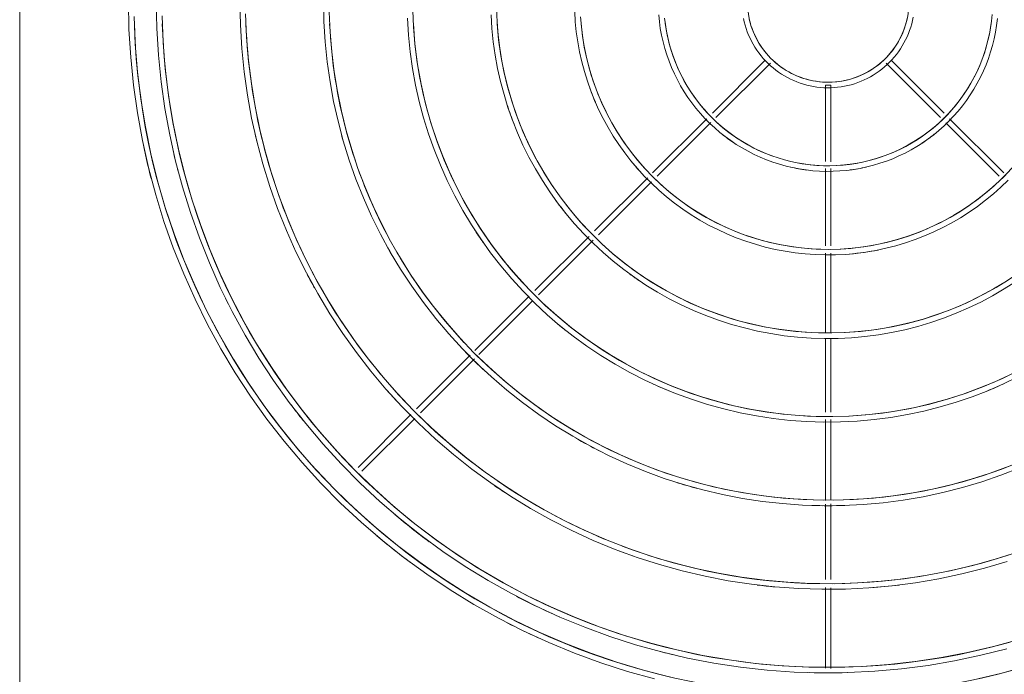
# Model space of a CAD drawing. Header units: millimetres. Extents: x -5998 to 64464, y -2232 to 8822.
# Tile 21 of 52: x 22966 to 23319, y 2866 to 3101. Entities that reach past the tile are written whole.
import ezdxf

# ---------------------------------------------------------------- set-up
doc = ezdxf.new("R2010")
doc.units = ezdxf.units.MM
doc.layers.add('M-EQPM', color=50, linetype='Continuous', lineweight=18)

# ---------------------------------------------------------------- blocks, each defined once
blk = doc.blocks.new('Outdoor_Condenser_Unit_Single_Fan_15958 - Generic _Without Brackets_-4065094-ELEVAÇÃO 3 - MAPEAMENTO DE DANOS')
at = {"layer": 'M-EQPM'}
for p, q in [((22966.11, 2780), (22966.11, 3435)), ((23233.32, 3086.12), (23214.56, 3067.36)), ((23215.81, 3065.78), (23235.37, 3085.34)), ((23276.86, 3085.34), (23296.42, 3065.78)), ((23297.67, 3067.36), (23278.91, 3086.12)), ((23257.11, 3077.5), (23255.11, 3077.5)), ((23255.11, 3077.5), (23255.11, 3050)), ((23257.11, 3049.96), (23257.11, 3077.5)), ((23212.6, 3065.4), (23193.13, 3045.93)), ((23194.78, 3044.75), (23214.03, 3064)), ((23298.27, 3063.93), (23317.45, 3044.75)), ((23319.1, 3045.93), (23299.67, 3065.36)), ((23255.11, 3047.5), (23255.11, 3019.78)), ((23257.11, 3019.76), (23257.11, 3047.48)), ((23191.39, 3044.19), (23172.3, 3025.1)), ((23173.71, 3023.68), (23192.77, 3042.74)), ((23170.32, 3023.12), (23150.91, 3003.7)), ((23152.22, 3002.19), (23171.84, 3021.81)), ((23255.11, 3017.2), (23255.11, 2988.66)), ((23257.11, 2988.66), (23257.11, 3017.2)), ((23148.89, 3001.68), (23129.39, 2982.18)), ((23130.8, 2980.78), (23149.89, 2999.87)), ((23255.11, 2986.48), (23255.11, 2960.02)), ((23257.11, 2960.02), (23257.11, 2986.44)), ((23127.75, 2980.55), (23108.42, 2961.22)), ((23109.91, 2959.88), (23129.29, 2979.26)), ((23106.44, 2959.24), (23087.47, 2940.27)), ((23088.89, 2938.86), (23107.86, 2957.83)), ((23255.11, 2957.48), (23255.11, 2928.37)), ((23257.11, 2928.43), (23257.11, 2957.48)), ((23059.88, 2951), (23059.73, 2951.19)), ((23255.11, 2927.03), (23255.11, 2900)), ((23257.11, 2899.98), (23257.11, 2927.19)), ((23255.11, 2897.16), (23255.11, 2868.21)), ((23257.11, 2868.09), (23257.11, 2897)), ((23148.5, 2883.01), (23147.7, 2883.4)), ((23148.5, 2883.01), (23147.7, 2883.4)), ((23148.5, 2883.01), (23147.7, 2883.4)), ((23148.5, 2883.01), (23147.7, 2883.4)), ((23148.5, 2883.01), (23147.7, 2883.4)), ((23148.5, 2883.01), (23147.7, 2883.4)), ((23148.5, 2883.01), (23147.7, 2883.4))]:
    blk.add_line(p, q, dxfattribs=at)
at = {"layer": 'M-EQPM', "flags": 128}
for points in [[(23005.11, 3107.5), (23005.32, 3097.46), (23005.92, 3087.44), (23006.92, 3077.45), (23008.32, 3067.51), (23010.12, 3057.63), (23012.31, 3047.84), (23014.89, 3038.13), (23017.86, 3028.54), (23021.2, 3019.08), (23024.93, 3009.76), (23029.02, 3000.59), (23033.48, 2991.59), (23038.29, 2982.78), (23043.45, 2974.17), (23048.96, 2965.77), (23054.79, 2957.6), (23060.94, 2949.67), (23067.41, 2941.99), (23074.18, 2934.58), (23081.24, 2927.44), (23088.58, 2920.59), (23096.19, 2914.04), (23104.05, 2907.8), (23112.16, 2901.88), (23120.5, 2896.29), (23129.05, 2891.04), (23137.81, 2886.13), (23146.76, 2881.57), (23155.88, 2877.38), (23165.16, 2873.56), (23174.59, 2870.11), (23184.15, 2867.04), (23193.82, 2864.35)], [(23005.11, 3107.5), (23005.32, 3097.46), (23005.92, 3087.44), (23006.92, 3077.45), (23008.32, 3067.51), (23010.12, 3057.63), (23012.31, 3047.84), (23014.89, 3038.13), (23017.86, 3028.54), (23021.2, 3019.08), (23024.93, 3009.76), (23029.02, 3000.59), (23033.48, 2991.59), (23038.29, 2982.78), (23043.45, 2974.17), (23048.96, 2965.77), (23054.79, 2957.6), (23060.94, 2949.67), (23067.41, 2941.99), (23074.18, 2934.58), (23081.24, 2927.44), (23088.58, 2920.59), (23096.19, 2914.04), (23104.05, 2907.8), (23112.16, 2901.88), (23120.5, 2896.29), (23129.05, 2891.04), (23137.81, 2886.13), (23146.76, 2881.57), (23155.88, 2877.38), (23165.16, 2873.56), (23174.59, 2870.11), (23184.15, 2867.04), (23193.82, 2864.35)], [(23005.11, 3107.5), (23005.32, 3097.46), (23005.92, 3087.44), (23006.92, 3077.45), (23008.32, 3067.51), (23010.12, 3057.63), (23012.31, 3047.84), (23014.89, 3038.13), (23017.86, 3028.54), (23021.2, 3019.08), (23024.93, 3009.76), (23029.02, 3000.59), (23033.48, 2991.59), (23038.29, 2982.78), (23043.45, 2974.17), (23048.96, 2965.77), (23054.79, 2957.6), (23060.94, 2949.67), (23067.41, 2941.99), (23074.18, 2934.58), (23081.24, 2927.44), (23088.58, 2920.59), (23096.19, 2914.04), (23104.05, 2907.8), (23112.16, 2901.88), (23120.5, 2896.29), (23129.05, 2891.04), (23137.81, 2886.13), (23146.76, 2881.57), (23155.88, 2877.38), (23165.16, 2873.56), (23174.59, 2870.11), (23184.15, 2867.04), (23193.82, 2864.35)], [(23005.11, 3107.5), (23005.32, 3097.46), (23005.92, 3087.44), (23006.92, 3077.45), (23008.32, 3067.51), (23010.12, 3057.63), (23012.31, 3047.84), (23014.89, 3038.13), (23017.86, 3028.54), (23021.2, 3019.08), (23024.93, 3009.76), (23029.02, 3000.59), (23033.48, 2991.59), (23038.29, 2982.78), (23043.45, 2974.17), (23048.96, 2965.77), (23054.79, 2957.6), (23060.94, 2949.67), (23067.41, 2941.99), (23074.18, 2934.58), (23081.24, 2927.44), (23088.58, 2920.59), (23096.19, 2914.04), (23104.05, 2907.8), (23112.16, 2901.88), (23120.5, 2896.29), (23129.05, 2891.04), (23137.81, 2886.13), (23146.76, 2881.57), (23155.88, 2877.38), (23165.16, 2873.56), (23174.59, 2870.11), (23184.15, 2867.04), (23193.82, 2864.35)], [(23005.11, 3107.5), (23005.32, 3097.46), (23005.92, 3087.44), (23006.92, 3077.45), (23008.32, 3067.51), (23010.12, 3057.63), (23012.31, 3047.84), (23014.89, 3038.13), (23017.86, 3028.54), (23021.2, 3019.08), (23024.93, 3009.76), (23029.02, 3000.59), (23033.48, 2991.59), (23038.29, 2982.78), (23043.45, 2974.17), (23048.96, 2965.77), (23054.79, 2957.6), (23060.94, 2949.67), (23067.41, 2941.99), (23074.18, 2934.58), (23081.24, 2927.44), (23088.58, 2920.59), (23096.19, 2914.04), (23104.05, 2907.8), (23112.16, 2901.88), (23120.5, 2896.29), (23129.05, 2891.04), (23137.81, 2886.13), (23146.76, 2881.57), (23155.88, 2877.38), (23165.16, 2873.56), (23174.59, 2870.11), (23184.15, 2867.04), (23193.82, 2864.35)], [(23005.11, 3107.5), (23005.32, 3097.46), (23005.92, 3087.44), (23006.92, 3077.45), (23008.32, 3067.51), (23010.12, 3057.63), (23012.31, 3047.84), (23014.89, 3038.13), (23017.86, 3028.54), (23021.2, 3019.08), (23024.93, 3009.76), (23029.02, 3000.59), (23033.48, 2991.59), (23038.29, 2982.78), (23043.45, 2974.17), (23048.96, 2965.77), (23054.79, 2957.6), (23060.94, 2949.67), (23067.41, 2941.99), (23074.18, 2934.58), (23081.24, 2927.44), (23088.58, 2920.59), (23096.19, 2914.04), (23104.05, 2907.8), (23112.16, 2901.88), (23120.5, 2896.29), (23129.05, 2891.04), (23137.81, 2886.13), (23146.76, 2881.57), (23155.88, 2877.38), (23165.16, 2873.56), (23174.59, 2870.11), (23184.15, 2867.04), (23193.82, 2864.35)], [(23005.11, 3107.5), (23005.32, 3097.46), (23005.92, 3087.44), (23006.92, 3077.45), (23008.32, 3067.51), (23010.12, 3057.63), (23012.31, 3047.84), (23014.89, 3038.13), (23017.86, 3028.54), (23021.2, 3019.08), (23024.93, 3009.76), (23029.02, 3000.59), (23033.48, 2991.59), (23038.29, 2982.78), (23043.45, 2974.17), (23048.96, 2965.77), (23054.79, 2957.6), (23060.94, 2949.67), (23067.41, 2941.99), (23074.18, 2934.58), (23081.24, 2927.44), (23088.58, 2920.59), (23096.19, 2914.04), (23104.05, 2907.8), (23112.16, 2901.88), (23120.5, 2896.29), (23129.05, 2891.04), (23137.81, 2886.13), (23146.76, 2881.57), (23155.88, 2877.38), (23165.16, 2873.56), (23174.59, 2870.11), (23184.15, 2867.04), (23193.82, 2864.35)], [(23005.11, 3107.5), (23005.32, 3097.46), (23005.92, 3087.44), (23006.92, 3077.45), (23008.32, 3067.51), (23010.12, 3057.63), (23012.31, 3047.84), (23014.89, 3038.13), (23017.86, 3028.54), (23021.2, 3019.08), (23024.93, 3009.76), (23029.02, 3000.59), (23033.48, 2991.59), (23038.29, 2982.78), (23043.45, 2974.17), (23048.96, 2965.77), (23054.79, 2957.6), (23060.94, 2949.67), (23067.41, 2941.99), (23074.18, 2934.58), (23081.24, 2927.44), (23088.58, 2920.59), (23096.19, 2914.04), (23104.05, 2907.8), (23112.16, 2901.88), (23120.5, 2896.29), (23129.05, 2891.04), (23137.81, 2886.13), (23146.76, 2881.57), (23155.88, 2877.38), (23165.16, 2873.56), (23174.59, 2870.11), (23184.15, 2867.04), (23193.82, 2864.35)], [(23327.51, 2868.95), (23317.91, 2866.29), (23308.22, 2864.01)], [(23199.54, 2865.01), (23189.89, 2867.47), (23180.34, 2870.31), (23170.92, 2873.53), (23161.63, 2877.12), (23152.49, 2881.08), (23143.52, 2885.41), (23134.73, 2890.09), (23126.13, 2895.12), (23117.75, 2900.49), (23109.58, 2906.18), (23101.64, 2912.21), (23093.96, 2918.54), (23086.53, 2925.17), (23079.38, 2932.1), (23072.5, 2939.31), (23065.92, 2946.79), (23059.65, 2954.52), (23053.69, 2962.5), (23048.05, 2970.71), (23042.75, 2979.14), (23037.79, 2987.78), (23033.17, 2996.6), (23028.92, 3005.61), (23025.02, 3014.77), (23021.5, 3024.09), (23018.35, 3033.54), (23015.59, 3043.1), (23013.2, 3052.77), (23011.21, 3062.53), (23009.61, 3072.36), (23008.4, 3082.25), (23007.59, 3092.17), (23007.17, 3102.12)], [(23015.11, 3107.5), (23015.31, 3097.86), (23015.89, 3088.24), (23016.85, 3078.65), (23018.19, 3069.1), (23019.92, 3059.62), (23022.02, 3050.21), (23024.5, 3040.9), (23027.35, 3031.69), (23030.56, 3022.6), (23034.14, 3013.65), (23038.07, 3004.85), (23042.35, 2996.21), (23046.97, 2987.75), (23051.93, 2979.48), (23057.21, 2971.42), (23062.81, 2963.58), (23068.72, 2955.96), (23074.93, 2948.59), (23081.43, 2941.47), (23088.21, 2934.62), (23095.26, 2928.04), (23102.56, 2921.75), (23110.11, 2915.76), (23117.9, 2910.07), (23125.9, 2904.71), (23134.12, 2899.66), (23142.52, 2894.95), (23151.12, 2890.58), (23159.87, 2886.55), (23168.79, 2882.88), (23177.84, 2879.57), (23187.02, 2876.62), (23196.3, 2874.04), (23205.69, 2871.83), (23215.15, 2870.01), (23224.68, 2868.56), (23234.26, 2867.49), (23243.88, 2866.81), (23253.51, 2866.51), (23263.15, 2866.6), (23272.78, 2867.08), (23282.38, 2867.94), (23291.94, 2869.18), (23301.44, 2870.8), (23310.87, 2872.8), (23320.21, 2875.18)], [(23324.64, 2878.53), (23315.43, 2875.98), (23306.12, 2873.79), (23296.74, 2871.98), (23287.29, 2870.54), (23277.79, 2869.48), (23268.25, 2868.81), (23258.7, 2868.51), (23249.14, 2868.6), (23239.59, 2869.07), (23230.07, 2869.92), (23220.59, 2871.16), (23211.16, 2872.77), (23201.81, 2874.75), (23192.55, 2877.11), (23183.39, 2879.83), (23174.34, 2882.92), (23165.43, 2886.37), (23156.66, 2890.18), (23148.04, 2894.33), (23139.61, 2898.82), (23131.35, 2903.65), (23123.3, 2908.8), (23115.46, 2914.27), (23107.85, 2920.05), (23100.47, 2926.13), (23093.34, 2932.5), (23086.47, 2939.15), (23079.88, 2946.06), (23073.56, 2953.24), (23067.54, 2960.66), (23061.82, 2968.32), (23056.41, 2976.2), (23051.32, 2984.3), (23046.56, 2992.58), (23042.13, 3001.06), (23038.04, 3009.7), (23034.31, 3018.5), (23030.92, 3027.44), (23027.9, 3036.51), (23025.25, 3045.69), (23022.96, 3054.97), (23021.04, 3064.34), (23019.51, 3073.77), (23018.35, 3083.26), (23017.57, 3092.79), (23017.17, 3102.34)], [(23045.11, 3107.5), (23045.28, 3099.06), (23045.79, 3090.64), (23046.63, 3082.24), (23047.81, 3073.88), (23049.32, 3065.58), (23051.16, 3057.34), (23053.33, 3049.19), (23055.83, 3041.13), (23058.64, 3033.17), (23061.77, 3025.33), (23065.21, 3017.63), (23068.96, 3010.06), (23073.01, 3002.66), (23077.34, 2995.42), (23081.97, 2988.36), (23086.87, 2981.49), (23092.05, 2974.82), (23097.48, 2968.37), (23103.17, 2962.14), (23109.11, 2956.14), (23115.28, 2950.38), (23121.68, 2944.87), (23128.29, 2939.63), (23135.1, 2934.65), (23142.11, 2929.95), (23149.3, 2925.53), (23156.66, 2921.41), (23164.19, 2917.58), (23171.85, 2914.05), (23179.66, 2910.84), (23187.58, 2907.94), (23195.62, 2905.36), (23203.75, 2903.1), (23211.97, 2901.17), (23220.25, 2899.57), (23228.6, 2898.3), (23236.98, 2897.37), (23245.4, 2896.77), (23253.84, 2896.51), (23262.28, 2896.59), (23270.71, 2897.01), (23279.11, 2897.76), (23287.48, 2898.84), (23295.8, 2900.27), (23304.05, 2902.02), (23312.23, 2904.1), (23320.32, 2906.51)], [(23324, 2909.83), (23316.04, 2907.27), (23307.98, 2905.04), (23299.85, 2903.13), (23291.64, 2901.54), (23283.37, 2900.29), (23275.07, 2899.36), (23266.73, 2898.77), (23258.37, 2898.51), (23250.01, 2898.59), (23241.66, 2899), (23233.34, 2899.74), (23225.05, 2900.82), (23216.81, 2902.23), (23208.63, 2903.97), (23200.53, 2906.03), (23192.52, 2908.41), (23184.61, 2911.11), (23176.81, 2914.13), (23169.14, 2917.46), (23161.61, 2921.09), (23154.23, 2925.02), (23147.02, 2929.24), (23139.97, 2933.74), (23133.12, 2938.52), (23126.46, 2943.58), (23120.01, 2948.89), (23113.77, 2954.46), (23107.77, 2960.28), (23102, 2966.33), (23096.48, 2972.6), (23091.21, 2979.1), (23086.21, 2985.79), (23081.48, 2992.68), (23077.03, 2999.76), (23072.86, 3007.01), (23068.99, 3014.42), (23065.42, 3021.97), (23062.15, 3029.67), (23059.19, 3037.49), (23056.55, 3045.42), (23054.23, 3053.45), (23052.23, 3061.57), (23050.55, 3069.76), (23049.21, 3078.01), (23048.19, 3086.3), (23047.51, 3094.64), (23047.16, 3102.99)], [(23075.11, 3107.5), (23075.26, 3100.26), (23075.69, 3093.04), (23076.42, 3085.83), (23077.43, 3078.66), (23078.72, 3071.54), (23080.3, 3064.48), (23082.16, 3057.48), (23084.3, 3050.56), (23086.72, 3043.74), (23089.4, 3037.02), (23092.35, 3030.4), (23095.57, 3023.92), (23099.04, 3017.56), (23102.76, 3011.36), (23106.73, 3005.3), (23110.94, 2999.41), (23115.37, 2993.69), (23120.04, 2988.15), (23124.92, 2982.81), (23130.01, 2977.66), (23135.3, 2972.72), (23140.79, 2968), (23146.46, 2963.5), (23152.31, 2959.23), (23158.32, 2955.19), (23164.49, 2951.4), (23170.8, 2947.87), (23177.26, 2944.58), (23183.83, 2941.56), (23190.53, 2938.8), (23197.33, 2936.31), (23204.22, 2934.1), (23211.2, 2932.16), (23218.24, 2930.51), (23225.35, 2929.13), (23232.51, 2928.05), (23239.7, 2927.25), (23246.92, 2926.73), (23254.16, 2926.51), (23261.4, 2926.58), (23268.63, 2926.93), (23275.84, 2927.58), (23283.02, 2928.51), (23290.16, 2929.73), (23297.24, 2931.23), (23304.25, 2933.02), (23311.19, 2935.08), (23318.04, 2937.42), (23324.8, 2940.04)], [(23320.98, 2940.67), (23314.25, 2938.2), (23307.44, 2936.02), (23300.54, 2934.1), (23293.57, 2932.46), (23286.54, 2931.1), (23279.46, 2930.03), (23272.35, 2929.24), (23265.2, 2928.73), (23258.05, 2928.51), (23250.89, 2928.58), (23243.74, 2928.93), (23236.61, 2929.57), (23229.51, 2930.49), (23222.45, 2931.69), (23215.45, 2933.18), (23208.51, 2934.95), (23201.65, 2936.99), (23194.87, 2939.3), (23188.19, 2941.89), (23181.62, 2944.74), (23175.18, 2947.84), (23168.86, 2951.21), (23162.68, 2954.82), (23156.64, 2958.68), (23150.77, 2962.78), (23145.07, 2967.11), (23139.54, 2971.66), (23134.21, 2976.43), (23129.06, 2981.41), (23124.12, 2986.59), (23119.39, 2991.97), (23114.88, 2997.53), (23110.6, 3003.26), (23106.54, 3009.17), (23102.73, 3015.23), (23099.16, 3021.43), (23095.85, 3027.78), (23092.79, 3034.25), (23089.99, 3040.84), (23087.46, 3047.54), (23085.19, 3054.33), (23083.2, 3061.21), (23081.49, 3068.16), (23080.06, 3075.17), (23078.91, 3082.24), (23078.04, 3089.35), (23077.45, 3096.48), (23077.16, 3103.64)], [(23105.24, 3101.46), (23105.6, 3095.43), (23106.2, 3089.42), (23107.04, 3083.44), (23108.12, 3077.5), (23109.44, 3071.61), (23111, 3065.77), (23112.78, 3060), (23114.79, 3054.31), (23117.03, 3048.7), (23119.5, 3043.18), (23122.18, 3037.77), (23125.07, 3032.47), (23128.18, 3027.29), (23131.49, 3022.24), (23135, 3017.32), (23138.7, 3012.55), (23142.59, 3007.93), (23146.66, 3003.47), (23150.91, 2999.18), (23155.33, 2995.06), (23159.91, 2991.12), (23164.64, 2987.36), (23169.51, 2983.8), (23174.53, 2980.44), (23179.68, 2977.28), (23184.94, 2974.32), (23190.33, 2971.58), (23195.81, 2969.06), (23201.4, 2966.76), (23207.07, 2964.69), (23212.82, 2962.84), (23218.64, 2961.22), (23224.52, 2959.84), (23230.45, 2958.7), (23236.42, 2957.79), (23242.42, 2957.12), (23248.45, 2956.69), (23254.48, 2956.51), (23260.52, 2956.56), (23266.56, 2956.86), (23272.57, 2957.4), (23278.56, 2958.18), (23284.51, 2959.19), (23290.42, 2960.45), (23296.28, 2961.94), (23302.06, 2963.66), (23307.78, 2965.61), (23313.41, 2967.79), (23318.95, 2970.2), (23324.39, 2972.82)], [(23321.03, 2973.39), (23315.62, 2970.9), (23310.11, 2968.63), (23304.51, 2966.58), (23298.84, 2964.76), (23293.09, 2963.16), (23287.29, 2961.8), (23281.44, 2960.67), (23275.55, 2959.77), (23269.63, 2959.11), (23263.68, 2958.69), (23257.72, 2958.51), (23251.76, 2958.56), (23245.81, 2958.86), (23239.88, 2959.39), (23233.97, 2960.16), (23228.09, 2961.16), (23222.26, 2962.4), (23216.49, 2963.87), (23210.77, 2965.57), (23205.13, 2967.49), (23199.58, 2969.64), (23194.11, 2972.01), (23188.74, 2974.6), (23183.48, 2977.4), (23178.34, 2980.41), (23173.32, 2983.62), (23168.43, 2987.03), (23163.68, 2990.64), (23159.08, 2994.43), (23154.64, 2998.4), (23150.36, 3002.54), (23146.24, 3006.86), (23142.31, 3011.33), (23138.55, 3015.96), (23134.99, 3020.73), (23131.61, 3025.65), (23128.44, 3030.69), (23125.47, 3035.86), (23122.71, 3041.14), (23120.16, 3046.53), (23117.83, 3052.01), (23115.72, 3057.59), (23113.84, 3063.24), (23112.18, 3068.97), (23110.76, 3074.75), (23109.56, 3080.59), (23108.61, 3086.47), (23107.88, 3092.39), (23107.4, 3098.33), (23107.15, 3104.28)], [(23135.21, 3102.66), (23135.5, 3097.83), (23135.99, 3093.01), (23136.66, 3088.22), (23137.53, 3083.46), (23138.58, 3078.74), (23139.83, 3074.06), (23141.26, 3069.44), (23142.87, 3064.87), (23144.67, 3060.38), (23146.64, 3055.96), (23148.79, 3051.62), (23151.11, 3047.38), (23153.6, 3043.23), (23156.25, 3039.18), (23159.06, 3035.24), (23162.03, 3031.42), (23165.15, 3027.71), (23168.41, 3024.14), (23171.81, 3020.7), (23175.35, 3017.4), (23179.02, 3014.24), (23182.81, 3011.23), (23186.72, 3008.38), (23190.74, 3005.68), (23194.86, 3003.15), (23199.08, 3000.78), (23203.4, 2998.59), (23207.79, 2996.57), (23212.27, 2994.72), (23216.81, 2993.06), (23221.42, 2991.58), (23226.09, 2990.29), (23230.8, 2989.18), (23235.55, 2988.26), (23240.33, 2987.53), (23245.14, 2987), (23249.97, 2986.66), (23254.81, 2986.51), (23259.65, 2986.55), (23264.48, 2986.79), (23269.3, 2987.22), (23274.1, 2987.84), (23278.87, 2988.66), (23283.61, 2989.66), (23288.3, 2990.86), (23292.94, 2992.24), (23297.52, 2993.8), (23302.03, 2995.55), (23306.47, 2997.48), (23310.83, 2999.58), (23315.1, 3001.85), (23319.28, 3004.29), (23323.35, 3006.9)], [(23320.41, 3007.36), (23316.36, 3004.87), (23312.2, 3002.55), (23307.96, 3000.39), (23303.64, 2998.4), (23299.24, 2996.59), (23294.77, 2994.95), (23290.23, 2993.5), (23285.65, 2992.22), (23281.01, 2991.13), (23276.34, 2990.23), (23271.64, 2989.52), (23266.9, 2988.99), (23262.16, 2988.65), (23257.4, 2988.51), (23252.64, 2988.55), (23247.89, 2988.78), (23243.15, 2989.21), (23238.43, 2989.82), (23233.73, 2990.62), (23229.08, 2991.61), (23224.47, 2992.79), (23219.9, 2994.14), (23215.4, 2995.68), (23210.96, 2997.4), (23206.59, 2999.29), (23202.31, 3001.36), (23198.1, 3003.6), (23194, 3006), (23189.99, 3008.57), (23186.08, 3011.29), (23182.29, 3014.17), (23178.62, 3017.19), (23175.07, 3020.36), (23171.65, 3023.68), (23168.37, 3027.12), (23165.22, 3030.69), (23162.22, 3034.39), (23159.37, 3038.2), (23156.68, 3042.13), (23154.15, 3046.16), (23151.77, 3050.28), (23149.57, 3054.5), (23147.53, 3058.8), (23145.67, 3063.18), (23143.99, 3067.64), (23142.49, 3072.15), (23141.16, 3076.72), (23140.02, 3081.35), (23139.07, 3086.01), (23138.31, 3090.71), (23137.73, 3095.43), (23137.34, 3100.18), (23137.14, 3104.93)], [(23165.19, 3103.86), (23165.41, 3100.23), (23165.77, 3096.61), (23166.28, 3093), (23166.93, 3089.42), (23167.72, 3085.87), (23168.66, 3082.35), (23169.73, 3078.87), (23170.95, 3075.44), (23172.3, 3072.06), (23173.78, 3068.74), (23175.4, 3065.48), (23177.14, 3062.28), (23179.01, 3059.16), (23181.01, 3056.12), (23183.12, 3053.16), (23185.36, 3050.28), (23187.7, 3047.5), (23190.15, 3044.81), (23192.71, 3042.22), (23195.38, 3039.74), (23198.13, 3037.36), (23200.99, 3035.1), (23203.92, 3032.95), (23206.95, 3030.93), (23210.05, 3029.02), (23213.22, 3027.24), (23216.47, 3025.59), (23219.78, 3024.07), (23223.14, 3022.68), (23226.56, 3021.43), (23230.02, 3020.32), (23233.53, 3019.35), (23237.07, 3018.51), (23240.65, 3017.82), (23244.25, 3017.28), (23247.86, 3016.87), (23251.49, 3016.62), (23255.13, 3016.51), (23258.77, 3016.54), (23262.41, 3016.72), (23266.03, 3017.04), (23269.64, 3017.51), (23273.23, 3018.12), (23276.79, 3018.88), (23280.32, 3019.78), (23283.81, 3020.82), (23287.25, 3021.99), (23290.65, 3023.31), (23293.98, 3024.75), (23297.26, 3026.33), (23300.48, 3028.04), (23303.62, 3029.88), (23306.68, 3031.84), (23309.67, 3033.93), (23312.57, 3036.13), (23315.38, 3038.44), (23318.09, 3040.87), (23320.71, 3043.4)], [(23320.63, 3046.19), (23318.12, 3043.66), (23315.52, 3041.23), (23312.82, 3038.9), (23310.03, 3036.69), (23307.16, 3034.59), (23304.2, 3032.61), (23301.17, 3030.75), (23298.06, 3029.01), (23294.89, 3027.39), (23291.66, 3025.9), (23288.36, 3024.55), (23285.02, 3023.33), (23281.63, 3022.24), (23278.2, 3021.28), (23274.74, 3020.47), (23271.24, 3019.79), (23267.72, 3019.26), (23264.18, 3018.87), (23260.63, 3018.61), (23257.08, 3018.51), (23253.52, 3018.54), (23249.96, 3018.71), (23246.42, 3019.03), (23242.89, 3019.49), (23239.38, 3020.09), (23235.89, 3020.83), (23232.44, 3021.71), (23229.03, 3022.72), (23225.66, 3023.87), (23222.34, 3025.16), (23219.08, 3026.57), (23215.87, 3028.12), (23212.73, 3029.79), (23209.66, 3031.59), (23206.66, 3033.51), (23203.74, 3035.54), (23200.9, 3037.7), (23198.16, 3039.96), (23195.5, 3042.33), (23192.94, 3044.81), (23190.49, 3047.38), (23188.14, 3050.06), (23185.89, 3052.82), (23183.76, 3055.67), (23181.75, 3058.61), (23179.85, 3061.62), (23178.08, 3064.71), (23176.43, 3067.86), (23174.91, 3071.08), (23173.52, 3074.36), (23172.26, 3077.69), (23171.13, 3081.06), (23170.14, 3084.48), (23169.29, 3087.94), (23168.58, 3091.43), (23168.01, 3094.94), (23167.57, 3098.47), (23167.28, 3102.02)], [(23195.31, 3102.63), (23195.55, 3100.2), (23195.89, 3097.78), (23196.33, 3095.38), (23196.86, 3093), (23197.49, 3090.64), (23198.21, 3088.31), (23199.03, 3086.01), (23199.93, 3083.75), (23200.93, 3081.52), (23202.01, 3079.33), (23203.18, 3077.19), (23204.43, 3075.1), (23205.77, 3073.06), (23207.19, 3071.07), (23208.68, 3069.14), (23210.25, 3067.28), (23211.9, 3065.48), (23213.62, 3063.74), (23215.4, 3062.08), (23217.25, 3060.48), (23219.16, 3058.97), (23221.13, 3057.53), (23223.16, 3056.17), (23225.24, 3054.89), (23227.36, 3053.7), (23229.54, 3052.59), (23231.76, 3051.58), (23234.01, 3050.65), (23236.3, 3049.81), (23238.63, 3049.06), (23240.98, 3048.41), (23243.35, 3047.85), (23245.75, 3047.39), (23248.16, 3047.02), (23250.58, 3046.75), (23253.02, 3046.58), (23255.46, 3046.5), (23257.9, 3046.53), (23260.33, 3046.65), (23262.76, 3046.86), (23265.18, 3047.18), (23267.59, 3047.59), (23269.97, 3048.1), (23272.34, 3048.7), (23274.68, 3049.39), (23276.99, 3050.18), (23279.26, 3051.06), (23281.5, 3052.03), (23283.7, 3053.09), (23285.85, 3054.24), (23287.96, 3055.47), (23290.01, 3056.79), (23292.01, 3058.18), (23293.96, 3059.66), (23295.84, 3061.21), (23297.66, 3062.83), (23299.41, 3064.53), (23301.1, 3066.3), (23302.71, 3068.13), (23304.24, 3070.02), (23305.71, 3071.98), (23307.09, 3073.99), (23308.39, 3076.05), (23309.6, 3078.17), (23310.73, 3080.33), (23311.77, 3082.54), (23312.73, 3084.78), (23313.59, 3087.07), (23314.36, 3089.38), (23315.04, 3091.72), (23315.62, 3094.09), (23316.11, 3096.48), (23316.5, 3098.89), (23316.8, 3101.31)], [(23314.93, 3102.79), (23314.69, 3100.44), (23314.36, 3098.1), (23313.94, 3095.78), (23313.42, 3093.48), (23312.82, 3091.2), (23312.12, 3088.94), (23311.33, 3086.72), (23310.46, 3084.52), (23309.5, 3082.37), (23308.45, 3080.26), (23307.32, 3078.18), (23306.1, 3076.16), (23304.81, 3074.19), (23303.44, 3072.27), (23301.99, 3070.4), (23300.47, 3068.6), (23298.88, 3066.85), (23297.22, 3065.18), (23295.5, 3063.57), (23293.71, 3062.03), (23291.86, 3060.56), (23289.95, 3059.17), (23287.99, 3057.85), (23285.98, 3056.62), (23283.92, 3055.46), (23281.82, 3054.39), (23279.68, 3053.41), (23277.49, 3052.51), (23275.28, 3051.7), (23273.03, 3050.98), (23270.76, 3050.35), (23268.46, 3049.81), (23266.14, 3049.36), (23263.81, 3049), (23261.46, 3048.74), (23259.11, 3048.58), (23256.75, 3048.5), (23254.39, 3048.53), (23252.04, 3048.64), (23249.68, 3048.85), (23247.34, 3049.16), (23245.02, 3049.55), (23242.71, 3050.04), (23240.42, 3050.63), (23238.16, 3051.3), (23235.93, 3052.06), (23233.73, 3052.91), (23231.56, 3053.85), (23229.44, 3054.88), (23227.35, 3055.99), (23225.32, 3057.18), (23223.33, 3058.45), (23221.39, 3059.8), (23219.51, 3061.23), (23217.69, 3062.73), (23215.93, 3064.3), (23214.24, 3065.94), (23212.61, 3067.65), (23211.05, 3069.42), (23209.56, 3071.25), (23208.15, 3073.14), (23206.82, 3075.09), (23205.56, 3077.09), (23204.38, 3079.13), (23203.29, 3081.22), (23202.28, 3083.36), (23201.36, 3085.53), (23200.52, 3087.74), (23199.78, 3089.97), (23199.12, 3092.24), (23198.56, 3094.53), (23198.09, 3096.84), (23197.71, 3099.17), (23197.42, 3101.52)], [(23225.73, 3101.34), (23226, 3100.13), (23226.32, 3098.93), (23226.69, 3097.75), (23227.1, 3096.58), (23227.56, 3095.43), (23228.07, 3094.3), (23228.62, 3093.18), (23229.21, 3092.1), (23229.85, 3091.03), (23230.53, 3090), (23231.25, 3088.99), (23232.01, 3088.01), (23232.81, 3087.06), (23233.65, 3086.14), (23234.52, 3085.26), (23235.42, 3084.42), (23236.36, 3083.61), (23237.33, 3082.84), (23238.34, 3082.11), (23239.37, 3081.41), (23240.42, 3080.77), (23241.5, 3080.16), (23242.61, 3079.6), (23243.74, 3079.08), (23244.88, 3078.61), (23246.05, 3078.18), (23247.23, 3077.8), (23248.42, 3077.47), (23249.63, 3077.19), (23250.85, 3076.95), (23252.07, 3076.76), (23253.3, 3076.63), (23254.54, 3076.54), (23255.78, 3076.5), (23257.02, 3076.51), (23258.26, 3076.57), (23259.49, 3076.68), (23260.72, 3076.84), (23261.95, 3077.05), (23263.16, 3077.31), (23264.36, 3077.62), (23265.55, 3077.97), (23266.72, 3078.37), (23267.88, 3078.82), (23269.02, 3079.31), (23270.13, 3079.85), (23271.23, 3080.43), (23272.3, 3081.06), (23273.34, 3081.73), (23274.36, 3082.44), (23275.35, 3083.19), (23276.3, 3083.97), (23277.23, 3084.8), (23278.12, 3085.66), (23278.97, 3086.56), (23279.79, 3087.49), (23280.57, 3088.45), (23281.32, 3089.45), (23282.02, 3090.47), (23282.68, 3091.52), (23283.3, 3092.59), (23283.87, 3093.69), (23284.4, 3094.81), (23284.89, 3095.96), (23285.32, 3097.12), (23285.72, 3098.29), (23286.06, 3099.48), (23286.36, 3100.69), (23286.61, 3101.9)], [(23284.54, 3101.74), (23284.28, 3100.61), (23283.99, 3099.49), (23283.64, 3098.38), (23283.26, 3097.28), (23282.83, 3096.21), (23282.35, 3095.15), (23281.84, 3094.11), (23281.28, 3093.09), (23280.69, 3092.1), (23280.05, 3091.13), (23279.38, 3090.18), (23278.66, 3089.27), (23277.92, 3088.38), (23277.14, 3087.52), (23276.32, 3086.7), (23275.47, 3085.91), (23274.59, 3085.15), (23273.68, 3084.43), (23272.75, 3083.74), (23271.78, 3083.1), (23270.8, 3082.49), (23269.78, 3081.92), (23268.75, 3081.4), (23267.7, 3080.91), (23266.62, 3080.47), (23265.53, 3080.07), (23264.43, 3079.72), (23263.31, 3079.41), (23262.18, 3079.14), (23261.04, 3078.92), (23259.9, 3078.75), (23258.74, 3078.62), (23257.59, 3078.54), (23256.43, 3078.5), (23255.27, 3078.51), (23254.11, 3078.57), (23252.95, 3078.67), (23251.8, 3078.82), (23250.66, 3079.02), (23249.53, 3079.26), (23248.4, 3079.54), (23247.29, 3079.88), (23246.19, 3080.25), (23245.11, 3080.67), (23244.05, 3081.13), (23243, 3081.63), (23241.98, 3082.18), (23240.98, 3082.76), (23240, 3083.39), (23239.05, 3084.05), (23238.12, 3084.75), (23237.23, 3085.49), (23236.36, 3086.27), (23235.53, 3087.07), (23234.73, 3087.91), (23233.96, 3088.78), (23233.23, 3089.68), (23232.54, 3090.61), (23231.88, 3091.57), (23231.27, 3092.55), (23230.69, 3093.56), (23230.15, 3094.58), (23229.65, 3095.63), (23229.2, 3096.7), (23228.79, 3097.79), (23228.42, 3098.89), (23228.1, 3100), (23227.82, 3101.13)]]:
    blk.add_lwpolyline(points, dxfattribs=at)
at = {"layer": 'M-EQPM'}
for radius, start, end in [(29, 180, 251.4029), (29, 252.5269, 0), (249, 181.8408, 358.1592), (239, 181.9179, 358.0821), (209, 182.1931, 205.9615), (179, 182.5607, 208.125), (149, 183.0763, 356.9237), (119, 183.8518, 356.1482), (89, 185.1502, 354.8498), (59, 187.7689, 250.7143), (59, 257.9594, 352.2311), (61, 331.0948, 334.2857), (91, 200, 203.4207), (121, 198, 201.361), (239, 191.25, 192.8571), (211, 193.0342, 193.8462), (181, 195, 196.0634), (61, 231.4286, 236.3094), (61, 303.4023, 308.5714), (251, 191.469, 194.6616), (241, 192.8571, 194.633), (91, 220, 221.715), (61, 257.1429, 262.7681), (61, 277.392, 282.8571), (251, 194.4643, 194.6616), (251, 194.4643, 194.6616), (251, 194.4643, 194.6616), (251, 194.4643, 194.6616), (251, 194.4643, 194.6616), (251, 194.4643, 194.6616), (251, 194.4643, 194.6616), (241, 194.4643, 194.633), (121, 216, 219.0754), (151, 212.7273, 214.981), (181, 208.854, 211.875), (179, 210.171, 223.125), (91, 274.9089, 281.3453), (211, 207.6923, 209.1715), (209, 207.6923, 219.8077), (121, 234, 236.1037), (241, 205.7143, 206.7671), (151, 229.0909, 231.3564), (181, 223.859, 226.875), (179, 225.1556, 299.9129), (151, 245.4545, 247.7335), (151, 292.2559, 294.5455), (211, 221.5385, 223.0179), (209, 221.5385, 233.6538), (241, 216.9643, 218.5714), (241, 216.9643, 218.5714), (181, 240, 243.0102), (209, 235.4114, 247.5), (181, 252.4263, 255), (211, 235.3846, 236.9077), (181, 268.125, 271.875), (241, 229.8214, 233.5772), (251, 229.8214, 233.3116), (211, 249.2308, 250.784), (209, 249.2909, 289.0385), (251, 233.0357, 233.3116), (251, 233.0357, 233.3116), (251, 233.0357, 233.3116), (251, 233.0357, 233.3116), (251, 233.0357, 233.3116), (251, 233.0357, 233.3116), (251, 233.0357, 233.3116), (211, 263.0769, 264.8077), (211, 274.1361, 276.9231), (241, 242.3709, 242.6786), (241, 242.3709, 246.4324), (251, 242.6786, 245.5038), (241, 255.5357, 257.1429), (241, 268.3929, 271.6071)]:
    blk.add_arc((23256.11, 3107.5), radius, start, end, dxfattribs=at)

msp = doc.modelspace()

# ---------------------------------------------------------------- block references
at = {"layer": 'M-EQPM'}
msp.add_blockref('Outdoor_Condenser_Unit_Single_Fan_15958 - Generic _Without Brackets_-4065094-ELEVAÇÃO 3 - MAPEAMENTO DE DANOS', (0, 0), dxfattribs=at)

doc.saveas('drawing.dxf')
